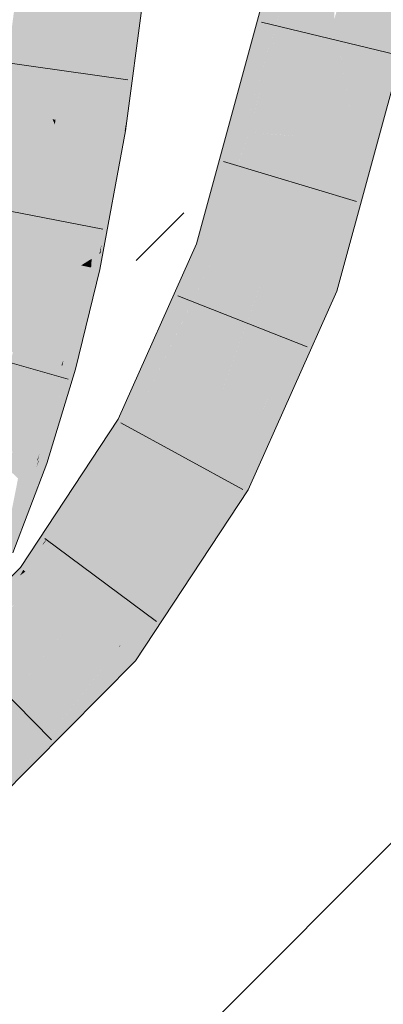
# Model space of a CAD drawing. Extents: x -720 to 300, y 62 to 1107.
# Tile 218 of 250: x 249.337 to 249.952, y 750.272 to 751.934. Entities that reach past the tile are written whole.
import ezdxf
from ezdxf.lldxf.tags import DXFTag

# ---------------------------------------------------------------- set-up
doc = ezdxf.new("R2010")
doc.units = 0
doc.layers.get('0').update_dxf_attribs({"lineweight": 35})
for name, color, linetype, lineweight, true_color in [('E_Detail_Wandschraffur', 7, 'Continuous', 5, 0xc0c0c0), ('E_Leerrohr 25-A06G9FMB8I', 7, 'Continuous', 9, 0xff8000), ('E_Leerrohr 25-Shading', 7, 'Continuous', 9, 0xff8000)]:
    doc.layers.add(name, color=color, linetype=linetype, lineweight=lineweight, true_color=true_color)
tags = doc.linetypes.add('fein_strichliert', pattern=[4, 1, -2, 1]).pattern_tags.tags
tags[8:9] = [DXFTag(74, 4), DXFTag(75, 0), DXFTag(340, '0'), DXFTag(46, 0.0), DXFTag(50, 0.0), DXFTag(44, 0.0), DXFTag(45, 0.0)]
tags[6:7] = [DXFTag(74, 4), DXFTag(75, 0), DXFTag(340, '0'), DXFTag(46, 0.0), DXFTag(50, 0.0), DXFTag(44, 0.0), DXFTag(45, 0.0)]
tags[4:5] = [DXFTag(74, 4), DXFTag(75, 0), DXFTag(340, '0'), DXFTag(46, 0.0), DXFTag(50, 0.0), DXFTag(44, 0.0), DXFTag(45, 0.0)]

# ---------------------------------------------------------------- blocks, each defined once
blk = doc.blocks.new('Shading-A06G9FD98I', base_point=(248.6315, 750.378))
at = {"layer": 'E_Leerrohr 25-Shading', "color": 43, "true_color": 0xd7ab7f}
for points in [[(249.8178, 752.083), (249.782, 752.0902), (249.7015, 751.7461), (249.6881, 751.7472)], [(249.7015, 751.7461), (249.7156, 751.7449), (249.8178, 752.083)], [(249.8178, 752.083), (249.7724, 751.9327), (249.7701, 751.9084)], [(249.9412, 751.7267), (250.027, 752.0409), (249.9041, 751.7297), (249.9911, 752.0481)], [(249.5231, 751.9958), (249.5125, 751.997), (249.4982, 751.7495), (249.4802, 751.7524)], [(249.5375, 751.9943), (249.5231, 751.9958), (249.5131, 751.7472), (249.4982, 751.7495)], [(249.5398, 751.994), (249.5375, 751.9943), (249.5148, 751.7469), (249.5131, 751.7472)], [(249.5398, 751.994), (249.5148, 751.7469), (249.5169, 751.7607)], [(249.5155, 751.7468), (249.5163, 751.7466), (249.5398, 751.994), (249.5488, 751.993)], [(249.7724, 751.9327), (249.7156, 751.7449), (249.7701, 751.9084), (249.7252, 751.7442)], [(249.467, 751.5357), (249.4802, 751.7524), (249.459, 751.5307), (249.4699, 751.6914)], [(249.4802, 751.7524), (249.467, 751.5357), (249.4754, 751.5933)], [(249.4705, 751.7003), (249.4699, 751.6914), (249.4802, 751.7524)], [(249.4754, 751.5933), (249.474, 751.5481), (249.4982, 751.7495), (249.4755, 751.5549)], [(249.4982, 751.7495), (249.4802, 751.7524), (249.4754, 751.5933)], [(249.4982, 751.7495), (249.4755, 751.5549), (249.5083, 751.7144), (249.487, 751.6069)], [(249.4982, 751.7495), (249.5083, 751.7144), (249.5131, 751.7472)], [(249.5084, 751.7145), (249.5013, 751.6658), (249.5155, 751.7468), (249.5125, 751.7263)], [(249.5131, 751.7472), (249.5084, 751.7145), (249.5148, 751.7469)], [(249.5084, 751.7145), (249.5155, 751.7468), (249.5148, 751.7469)], [(249.5125, 751.7263), (249.5163, 751.7466), (249.5155, 751.7468)], [(249.5148, 751.7469), (249.5155, 751.7468), (249.5169, 751.7607)], [(249.6881, 751.7472), (249.6755, 751.7011), (249.7015, 751.7461), (249.6857, 751.7003)], [(249.7252, 751.7441), (249.7252, 751.7442), (249.6857, 751.7003), (249.7015, 751.7461)], [(249.7252, 751.7441), (249.6857, 751.7003), (249.709, 751.6984)], [(249.7021, 751.6786), (249.7126, 751.6982), (249.7252, 751.7441)], [(249.8916, 751.6837), (249.9286, 751.6807), (249.9041, 751.7297), (249.9412, 751.7267)], [(249.5013, 751.6658), (249.5083, 751.7144), (249.473, 751.5127), (249.4738, 751.54)], [(249.4567, 751.6257), (249.441, 751.5194), (249.4705, 751.7003), (249.4628, 751.649)], [(249.4705, 751.7003), (249.4628, 751.649), (249.4699, 751.6914)], [(249.6755, 751.7011), (249.6358, 751.5558), (249.6857, 751.7003)], [(249.6857, 751.7003), (249.6358, 751.5558), (249.709, 751.6984), (249.7021, 751.6786)], [(249.6596, 751.5478), (249.7126, 751.6982), (249.6563, 751.549), (249.7021, 751.6786)], [(249.6705, 751.5441), (249.7126, 751.6982), (249.6596, 751.5478)], [(249.4699, 751.6914), (249.4628, 751.649), (249.459, 751.5307), (249.4435, 751.521)], [(249.8728, 751.4761), (249.9286, 751.6807), (249.838, 751.4878), (249.8916, 751.6837)], [(249.7021, 751.6786), (249.6358, 751.5558), (249.6563, 751.549)], [(249.4628, 751.649), (249.441, 751.5194), (249.4435, 751.521)], [(249.4567, 751.6257), (249.4371, 751.5203), (249.441, 751.5194)], [(249.4755, 751.5549), (249.4738, 751.54), (249.487, 751.6069)], [(249.4754, 751.5933), (249.467, 751.5357), (249.474, 751.5481), (249.472, 751.5388)], [(249.472, 751.5388), (249.4738, 751.54), (249.474, 751.5481)], [(249.474, 751.5481), (249.4738, 751.54), (249.4755, 751.5549)], [(249.5333, 751.3265), (249.6596, 751.5478), (249.5479, 751.3591), (249.6563, 751.549)], [(249.5333, 751.3265), (249.535, 751.265), (249.6596, 751.5478), (249.6705, 751.5441)], [(249.6026, 751.4549), (249.6563, 751.549), (249.5915, 751.4567), (249.6358, 751.5558)], [(249.4432, 751.519), (249.458, 751.5159), (249.4435, 751.521), (249.459, 751.5307)], [(249.458, 751.5159), (249.4639, 751.5146), (249.459, 751.5307), (249.467, 751.5357)], [(249.4639, 751.5146), (249.4665, 751.5141), (249.467, 751.5357), (249.472, 751.5388)], [(249.4665, 751.5141), (249.4686, 751.5137), (249.472, 751.5388), (249.4738, 751.54)], [(249.473, 751.5127), (249.4738, 751.54), (249.4686, 751.5137)], [(249.6705, 751.5441), (249.6039, 751.4068), (249.6705, 751.5441), (249.6287, 751.4506)], [(249.4371, 751.5203), (249.3966, 751.3538), (249.441, 751.5194), (249.4078, 751.3508)], [(249.4078, 751.3508), (249.4113, 751.3596), (249.441, 751.5194), (249.4432, 751.519)], [(249.4432, 751.519), (249.4113, 751.3596), (249.4533, 751.4661), (249.4525, 751.4625)], [(249.4269, 751.3455), (249.4319, 751.3442), (249.4686, 751.5137), (249.473, 751.5127)], [(249.4435, 751.521), (249.441, 751.5194), (249.4432, 751.519)], [(249.4432, 751.519), (249.4533, 751.4661), (249.458, 751.5159)], [(249.4455, 751.4208), (249.4686, 751.5137), (249.4568, 751.4786), (249.4665, 751.5141)], [(249.4568, 751.4784), (249.4639, 751.5146), (249.4525, 751.4625)], [(249.4533, 751.4661), (249.4639, 751.5146), (249.458, 751.5159)], [(249.4665, 751.5141), (249.4639, 751.5146), (249.4568, 751.4786)], [(249.8728, 751.4761), (249.838, 751.4878), (249.7424, 751.1836), (249.7636, 751.313)], [(249.7636, 751.313), (249.838, 751.4878), (249.7655, 751.3251)], [(249.4455, 751.4208), (249.4568, 751.4784), (249.4269, 751.3455), (249.4525, 751.4625)], [(249.4211, 751.3471), (249.4525, 751.4625), (249.4095, 751.3503), (249.4113, 751.3596)], [(249.4269, 751.3455), (249.4525, 751.4625), (249.4211, 751.3471)], [(249.6039, 751.4068), (249.535, 751.265), (249.6287, 751.4506), (249.5357, 751.2424)], [(249.5479, 751.3591), (249.6026, 751.4549), (249.5915, 751.4567)], [(249.4078, 751.3508), (249.3966, 751.3538), (249.3669, 751.1904), (249.3486, 751.1966)], [(249.4078, 751.3508), (249.3669, 751.1904), (249.3705, 751.2006)], [(249.4269, 751.3455), (249.4211, 751.3471), (249.379, 751.1862), (249.3698, 751.1894)], [(249.4101, 751.3133), (249.4211, 751.3471), (249.3751, 751.2136), (249.4095, 751.3503)], [(249.4021, 751.3209), (249.4095, 751.3503), (249.4042, 751.3363), (249.4078, 751.3508)], [(249.4113, 751.3596), (249.4078, 751.3508), (249.4095, 751.3503)], [(249.3704, 751.2004), (249.3751, 751.2135), (249.4042, 751.3363), (249.4021, 751.3209)], [(249.379, 751.1862), (249.3832, 751.1848), (249.4269, 751.3455), (249.4319, 751.3442)], [(249.369, 751.1896), (249.3698, 751.1894), (249.3751, 751.2136), (249.4101, 751.3133)], [(249.5035, 751.2599), (249.5265, 751.2474), (249.5333, 751.3265), (249.535, 751.265)], [(249.7636, 751.313), (249.7485, 751.2776), (249.7424, 751.1836), (249.7275, 751.1501)], [(249.7655, 751.3251), (249.748, 751.2766), (249.7655, 751.3251), (249.7636, 751.313)], [(249.7509, 751.2923), (249.748, 751.2766), (249.7655, 751.3251)], [(249.7509, 751.2923), (249.691, 751.158), (249.7005, 751.1528)], [(249.7005, 751.1528), (249.7029, 751.1515), (249.7509, 751.2923), (249.748, 751.2766)], [(249.5265, 751.2474), (249.5357, 751.2424), (249.535, 751.265)], [(249.7029, 751.1515), (249.7232, 751.1404), (249.748, 751.2766)], [(249.7485, 751.2776), (249.748, 751.2766), (249.7275, 751.1501), (249.7232, 751.1404)], [(249.5035, 751.2599), (249.3957, 751.0958), (249.3844, 751.0583), (249.3777, 751.0511)], [(249.5035, 751.2599), (249.3844, 751.0583), (249.5265, 751.2474)], [(249.5265, 751.2474), (249.3844, 751.0583), (249.5357, 751.2424), (249.4734, 751.1542)], [(249.5357, 751.2424), (249.4765, 751.1586), (249.5357, 751.2424), (249.4955, 751.1813)], [(249.369, 751.1896), (249.3751, 751.2135), (249.3679, 751.19), (249.3704, 751.2004)], [(249.3669, 751.1904), (249.3679, 751.19), (249.3705, 751.2006)], [(249.3679, 751.19), (249.3669, 751.1904), (249.3202, 751.0369), (249.3054, 751.0432)], [(249.3169, 751.0706), (249.3669, 751.1904), (249.3346, 751.1599), (249.3486, 751.1966)], [(249.379, 751.1862), (249.3698, 751.1894), (249.3202, 751.0369), (249.3593, 751.1624)], [(249.379, 751.1862), (249.3202, 751.0369), (249.3239, 751.0353)], [(249.3239, 751.0353), (249.326, 751.0344), (249.379, 751.1862), (249.3832, 751.1848)], [(249.3593, 751.1624), (249.3655, 751.1784), (249.3679, 751.19), (249.369, 751.1896)], [(249.3655, 751.1784), (249.3698, 751.1894), (249.369, 751.1896)], [(249.4765, 751.1586), (249.4734, 751.1542), (249.4955, 751.1813), (249.4882, 751.1702)], [(249.3673, 750.9861), (249.4882, 751.1702), (249.3469, 751.0026)], [(249.4665, 751.1444), (249.4882, 751.1702), (249.4734, 751.1542)], [(249.3442, 751.0048), (249.3469, 751.0026), (249.4734, 751.1542), (249.4665, 751.1444)], [(249.3442, 751.0048), (249.4734, 751.1542), (249.3844, 751.0583)], [(249.5083, 750.8804), (249.7005, 751.1528), (249.691, 751.158)], [(249.5083, 750.8804), (249.5332, 750.8521), (249.7005, 751.1528), (249.5724, 750.9116)], [(249.7005, 751.1528), (249.5724, 750.9116), (249.7029, 751.1515), (249.5886, 750.9362)], [(249.5886, 750.9362), (249.7232, 751.1404), (249.7029, 751.1515)], [(249.3957, 751.0958), (249.3388, 751.0092), (249.3777, 751.0511)], [(249.3442, 751.0048), (249.3763, 751.0475), (249.3388, 751.0092), (249.3777, 751.0511)], [(249.3763, 751.0475), (249.3844, 751.0583), (249.3777, 751.0511)], [(249.2902, 750.9604), (249.2889, 750.959), (249.342, 751.003), (249.338, 750.9959)], [(249.2902, 750.9604), (249.342, 751.003), (249.3388, 751.0092), (249.3434, 751.0055)], [(249.3469, 751.0026), (249.3154, 750.9789), (249.3673, 750.9861), (249.3073, 750.9654)], [(249.338, 750.9959), (249.3469, 751.0026), (249.342, 751.003), (249.3442, 751.0048)], [(249.342, 751.003), (249.3442, 751.0048), (249.3434, 751.0055)], [(249.3673, 750.9861), (249.3073, 750.9654), (249.3669, 750.9857), (249.2604, 750.8871)], [(249.3669, 750.9857), (249.3093, 750.9324), (249.3286, 750.9473)], [(249.2999, 750.6169), (249.5048, 750.8751), (249.2763, 750.6449)], [(249.2999, 750.6169), (249.3118, 750.6289), (249.5048, 750.8751), (249.5052, 750.8747)], [(249.5052, 750.8747), (249.4652, 750.8238), (249.5332, 750.8521), (249.4092, 750.727)], [(249.5083, 750.8804), (249.5048, 750.8751), (249.5052, 750.8747)], [(249.5332, 750.8521), (249.5083, 750.8804), (249.5052, 750.8747)], [(249.4652, 750.8238), (249.3118, 750.6289), (249.4092, 750.727)]]:
    blk.add_solid(points, dxfattribs=at)
at = {"layer": 'E_Leerrohr 25-Shading', "color": 31, "true_color": 0xfabd7f}
for points in [[(249.8178, 752.083), (249.7701, 751.9084), (249.849, 752.0767), (249.7712, 751.8678)], [(249.849, 752.0767), (249.7712, 751.8678), (249.8147, 751.7369), (249.7748, 751.7402)], [(249.849, 752.0767), (249.8147, 751.7369), (249.8568, 751.8911)], [(249.849, 752.0767), (249.8568, 751.8911), (249.8631, 752.0739), (249.8691, 751.9359)], [(249.871, 751.9243), (249.9045, 752.0656), (249.8691, 751.9359)], [(249.9911, 752.0481), (249.9045, 752.0656), (249.9041, 751.7297), (249.871, 751.9243)], [(249.3056, 751.78), (249.3929, 751.7662), (249.3367, 752.0164), (249.4246, 752.0067)], [(249.4246, 752.0067), (249.3929, 751.7662), (249.3979, 751.7654)], [(249.4062, 751.764), (249.4288, 752.0062), (249.3979, 751.7654), (249.4246, 752.0067)], [(249.4163, 751.7625), (249.4357, 752.0055), (249.4062, 751.764), (249.4288, 752.0062)], [(249.4717, 752.0015), (249.4357, 752.0055), (249.4641, 751.7549), (249.4163, 751.7625)], [(249.4717, 752.0015), (249.4641, 751.7549), (249.4844, 752.0001), (249.4741, 751.7534)], [(249.4741, 751.7534), (249.4802, 751.7524), (249.4844, 752.0001), (249.5125, 751.997)], [(249.8568, 751.8911), (249.8594, 751.8754), (249.8691, 751.9359), (249.871, 751.9243)], [(249.873, 751.9124), (249.871, 751.9243), (249.8621, 751.8592), (249.8594, 751.8754)], [(249.9041, 751.7297), (249.873, 751.9124), (249.8916, 751.6837), (249.8621, 751.8592)], [(249.7701, 751.9084), (249.7252, 751.7441), (249.7712, 751.8678)], [(249.8147, 751.7369), (249.8079, 751.658), (249.8568, 751.8911), (249.8594, 751.8754)], [(249.7712, 751.8678), (249.7252, 751.7441), (249.7748, 751.7402)], [(249.8621, 751.8592), (249.8594, 751.8754), (249.8139, 751.6239), (249.8079, 751.658)], [(249.8916, 751.6837), (249.8621, 751.8592), (249.838, 751.4878), (249.8139, 751.6239)], [(249.2641, 751.5565), (249.3506, 751.5384), (249.3056, 751.78), (249.3929, 751.7662)], [(249.3929, 751.7662), (249.3506, 751.5384), (249.3565, 751.5371)], [(249.3663, 751.5351), (249.3968, 751.7574), (249.3565, 751.5371), (249.3929, 751.7662)], [(249.3979, 751.7654), (249.3929, 751.7662), (249.3968, 751.7574)], [(249.4036, 751.7426), (249.4062, 751.764), (249.3968, 751.7574), (249.3979, 751.7654)], [(249.4122, 751.7236), (249.4163, 751.7625), (249.4036, 751.7426), (249.4062, 751.764)], [(249.4641, 751.7549), (249.4163, 751.7625), (249.4567, 751.6257), (249.4122, 751.7236)], [(249.3784, 751.5325), (249.4036, 751.7426), (249.3663, 751.5351), (249.3968, 751.7574)], [(249.4641, 751.7549), (249.4567, 751.6257), (249.4741, 751.7534), (249.4705, 751.7003)], [(249.4705, 751.7003), (249.4802, 751.7524), (249.4741, 751.7534)], [(249.3916, 751.5298), (249.4122, 751.7236), (249.3784, 751.5325), (249.4036, 751.7426)], [(249.7126, 751.6982), (249.8021, 751.6909), (249.7252, 751.7441), (249.8147, 751.7369)], [(249.8021, 751.6909), (249.8079, 751.658), (249.8147, 751.7369)], [(249.4567, 751.6257), (249.4122, 751.7236), (249.4371, 751.5203), (249.3916, 751.5298)], [(249.7543, 751.516), (249.8021, 751.6909), (249.6705, 751.5441), (249.7126, 751.6982)], [(249.8021, 751.6909), (249.7543, 751.516), (249.786, 751.5053)], [(249.786, 751.5053), (249.7946, 751.5024), (249.8021, 751.6909), (249.8079, 751.658)], [(249.8079, 751.658), (249.7985, 751.5487), (249.8139, 751.6239)], [(249.7985, 751.5487), (249.7946, 751.5024), (249.8139, 751.6239), (249.838, 751.4878)], [(249.2261, 751.4005), (249.3113, 751.3771), (249.2641, 751.5565), (249.3506, 751.5384)], [(249.3506, 751.5384), (249.3113, 751.3771), (249.3158, 751.3759)], [(249.3258, 751.3732), (249.3565, 751.5371), (249.3158, 751.3759), (249.3506, 751.5384)], [(249.3389, 751.3696), (249.3663, 751.5351), (249.3258, 751.3732), (249.3565, 751.5371)], [(249.3537, 751.3655), (249.3784, 751.5325), (249.3389, 751.3696), (249.3663, 751.5351)], [(249.3916, 751.5298), (249.3784, 751.5325), (249.369, 751.3614), (249.3537, 751.3655)], [(249.369, 751.3614), (249.3966, 751.3538), (249.3916, 751.5298), (249.4371, 751.5203)], [(249.7185, 751.4358), (249.7543, 751.516), (249.6287, 751.4506), (249.6705, 751.5441)], [(249.6368, 751.1874), (249.691, 751.158), (249.7543, 751.516)], [(249.691, 751.158), (249.7509, 751.2923), (249.7543, 751.516), (249.786, 751.5053)], [(249.7543, 751.516), (249.7185, 751.4358), (249.7118, 751.3973)], [(249.786, 751.5053), (249.7509, 751.2923), (249.7946, 751.5024), (249.7655, 751.3251)], [(249.7655, 751.3251), (249.838, 751.4878), (249.7946, 751.5024)], [(249.6133, 751.2001), (249.7185, 751.4358), (249.5357, 751.2424), (249.6287, 751.4506)], [(249.7185, 751.4358), (249.6133, 751.2001), (249.7118, 751.3973), (249.6368, 751.1874)], [(249.3079, 751.2105), (249.3389, 751.3696), (249.2917, 751.2161), (249.3258, 751.3732)], [(249.3251, 751.2047), (249.3537, 751.3655), (249.3079, 751.2105), (249.3389, 751.3696)], [(249.369, 751.3614), (249.3537, 751.3655), (249.3423, 751.1987), (249.3251, 751.2047)], [(249.3423, 751.1987), (249.3486, 751.1966), (249.369, 751.3614), (249.3966, 751.3538)], [(249.5852, 751.1573), (249.6133, 751.2001), (249.4955, 751.1813), (249.5357, 751.2424)], [(249.3423, 751.1987), (249.3251, 751.2047), (249.3346, 751.1599), (249.3187, 751.1748)], [(249.3346, 751.1599), (249.3486, 751.1966), (249.3423, 751.1987)], [(249.6133, 751.2001), (249.573, 751.1265), (249.6368, 751.1874), (249.5226, 750.9348)], [(249.5805, 751.1401), (249.6133, 751.2001), (249.5852, 751.1573)], [(249.4882, 751.1702), (249.5784, 751.147), (249.4955, 751.1813), (249.5852, 751.1573)], [(249.5226, 750.9348), (249.5083, 750.8804), (249.6368, 751.1874), (249.691, 751.158)], [(249.436, 750.9306), (249.5784, 751.147), (249.3673, 750.9861), (249.4882, 751.1702)], [(249.5048, 750.8751), (249.5083, 750.8804), (249.436, 750.9306), (249.5784, 751.147)], [(249.573, 751.1265), (249.5805, 751.1401), (249.5784, 751.147), (249.5852, 751.1573)], [(249.416, 750.9105), (249.436, 750.9306), (249.3286, 750.9473), (249.3673, 750.9861)], [(249.2191, 750.7123), (249.416, 750.9105), (249.162, 750.7797), (249.3286, 750.9473)], [(249.2763, 750.6449), (249.5048, 750.8751), (249.2394, 750.6884), (249.436, 750.9306)], [(249.4118, 750.9008), (249.436, 750.9306), (249.416, 750.9105)], [(249.2394, 750.6884), (249.4118, 750.9008), (249.2191, 750.7123), (249.416, 750.9105)]]:
    blk.add_solid(points, dxfattribs=at)
blk = doc.blocks.new('Referenz-A06G9FMH8I')
at = {"layer": 'E_Detail_Wandschraffur', "linetype": 'fein_strichliert', "ltscale": 0.13}
blk.add_line((249.5341, 751.5276), (249.6145, 751.608), dxfattribs=at)
at = {"layer": 'E_Detail_Wandschraffur', "linetype": 'ByBlock', "ltscale": 0.13}
blk.add_line((249.5551, 750.1344), (250.7987, 751.378), dxfattribs=at)
at = {"layer": 'E_Leerrohr 25-A06G9FMB8I', "linetype": 'Continuous', "ltscale": 0.13}
for p, q in [((249.782, 752.0902), (249.6358, 751.5558)), ((250.027, 752.0409), (249.8728, 751.4761)), ((249.5163, 751.7467), (249.5488, 751.993)), ((249.7457, 751.9299), (249.9741, 751.875)), ((249.5202, 751.833), (249.2875, 751.8658)), ((249.473, 751.5127), (249.5163, 751.7467)), ((249.6814, 751.695), (249.9065, 751.6275)), ((249.4779, 751.5804), (249.2473, 751.6254)), ((249.6358, 751.5558), (249.5035, 751.2599)), ((249.4319, 751.3442), (249.473, 751.5127)), ((249.6044, 751.4682), (249.8231, 751.3823)), ((249.8728, 751.4761), (249.7232, 751.1404)), ((249.4191, 751.3277), (249.1929, 751.3913)), ((249.3832, 751.1848), (249.4319, 751.3442)), ((249.5035, 751.2599), (249.3388, 751.0092)), ((249.5083, 751.2535), (249.7145, 751.1409)), ((249.326, 751.0344), (249.3832, 751.1848)), ((249.7232, 751.1404), (249.5332, 750.852)), ((249.3798, 751.0586), (249.5682, 750.9181)), ((249.3388, 751.0092), (249.1383, 750.8077)), ((249.2258, 750.8858), (249.3912, 750.7188)), ((249.5332, 750.852), (249.2999, 750.617))]:
    blk.add_line(p, q, dxfattribs=at)

msp = doc.modelspace()

# ---------------------------------------------------------------- block references
at = {"color": 8, "lineweight": 25, "ltscale": 0.25, "true_color": 0x808080}
msp.add_blockref('Referenz-A06G9FMH8I', (0, 0), dxfattribs=at)
msp.add_blockref('Shading-A06G9FD98I', (248.6315, 750.378))

doc.saveas('drawing.dxf')
